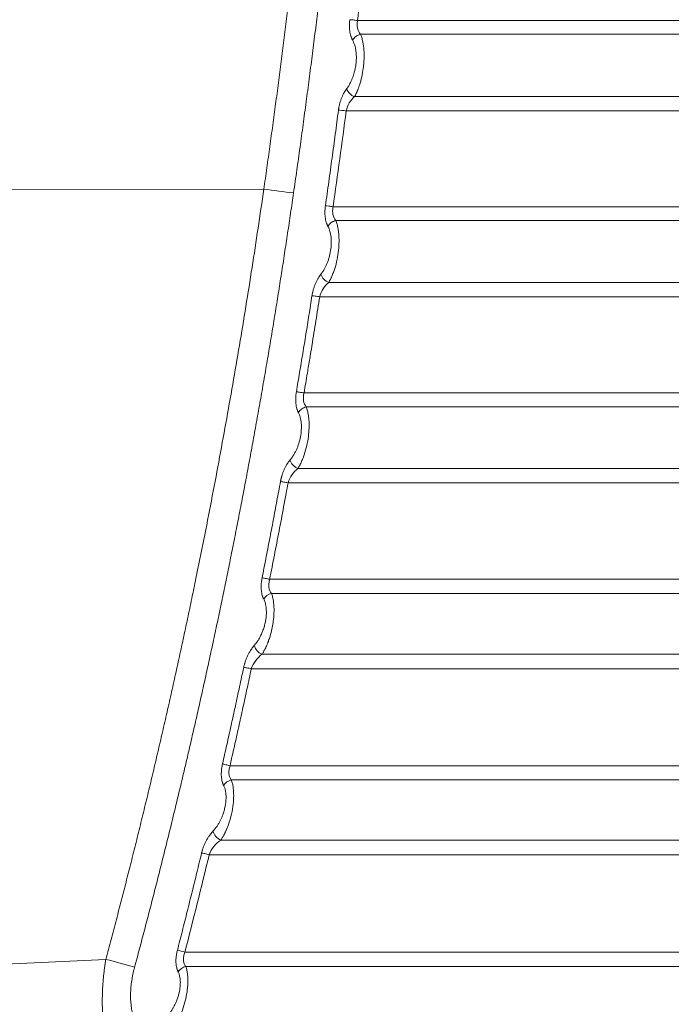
# Model space of a CAD drawing. Header units: millimetres. Extents: x 0 to 594, y 0 to 420.
# Tile 56 of 75: x 289 to 310, y 244 to 276. Entities that reach past the tile are written whole.
import ezdxf

# ---------------------------------------------------------------- set-up
doc = ezdxf.new("R2010")
doc.units = ezdxf.units.MM
doc.styles.add('SLDTEXTSTYLE1', font='TXT', dxfattribs={"width": 0.605})
doc.dimstyles.new('SLDDIMSTYLE1', dxfattribs={"dimtxt": 2.568319, "dimasz": 3.3, "dimexe": 0, "dimexo": 0.0625, "dimgap": 0.64208, "dimtad": 1, "dimdec": 0, "dimlfac": 5, "dimrnd": 1e-09, "dimzin": 12, "dimdsep": 46, "dimtxsty": 'SLDTEXTSTYLE1', "dimsah": 1, "dimcen": 0.09, "dimadec": 0, "dimazin": 3, "dimtfac": 1, "dimtdec": 1, "dimtofl": 0, "dimtmove": 0, "dimatfit": 3, "dimfxl": 0, "dimfrac": 2, "dimtolj": 1, "dimtzin": 12, "dimarcsym": 0})

# ---------------------------------------------------------------- blocks, each defined once
blk = doc.blocks.new('_D_6')
at = {"color": 7, "linetype": 'Continuous', "lineweight": 0}
for p, q in [((330.793, 371.409), (330.793, 208.509)), ((246.705, 326.965), (246.705, 208.509)), ((284.585, 214.042), (283.997, 214.042)), ((283.997, 214.042), (283.997, 210.097)), ((292.914, 214.042), (293.502, 214.042)), ((293.502, 214.042), (293.502, 210.097)), ((283.997, 210.097), (284.585, 210.097)), ((293.502, 210.097), (292.914, 210.097)), ((246.705, 209.509), (330.793, 209.509))]:
    blk.add_line(p, q, dxfattribs=at)
for points in [[(246.705, 209.509), (250.005, 209.009), (250.005, 210.009)], [(330.793, 209.509), (327.493, 210.009), (327.493, 209.009)]]:
    blk.add_solid(points, dxfattribs=at)
at = {"color": 7, "linetype": 'Continuous', "lineweight": 0, "char_height": 2.6458, "attachment_point": 1, "style": 'SLDTEXTSTYLE1'}
for s, insert in [('420', (285.81, 218.04)), ('16,6', (285.32, 213.508))]:
    blk.add_mtext(s, dxfattribs=dict(at, insert=insert))

msp = doc.modelspace()

# ---------------------------------------------------------------- linework, layer by layer
at = {"color": 7, "linetype": 'Continuous', "lineweight": 15}
for p, q in [((299.648, 275.791), (326.472, 275.79)), ((299.746, 275.345), (326.465, 275.345)), ((326.466, 273.335), (299.552, 273.334)), ((326.472, 272.874), (299.282, 272.874)), ((273.993, 270.309), (296.625, 270.352)), ((326.472, 269.785), (298.861, 269.785)), ((326.465, 269.339), (298.948, 269.339)), ((326.466, 267.342), (298.719, 267.34)), ((326.472, 266.878), (298.427, 266.877)), ((297.922, 263.777), (326.472, 263.776)), ((297.994, 263.326), (326.465, 263.326)), ((326.466, 261.343), (297.726, 261.343)), ((326.472, 260.878), (297.409, 260.878)), ((296.814, 257.766), (326.472, 257.766)), ((296.871, 257.311), (326.465, 257.31)), ((326.466, 255.348), (296.566, 255.348)), ((326.472, 254.88), (296.222, 254.88)), ((295.535, 251.755), (326.472, 251.755)), ((295.578, 251.294), (326.465, 251.294)), ((326.465, 249.355), (295.236, 249.355)), ((326.472, 248.883), (294.862, 248.883)), ((291.528, 245.508), (273.993, 244.694)), ((291.528, 245.508), (273.993, 244.694)), ((294.079, 245.743), (326.472, 245.743)), ((294.108, 245.275), (326.465, 245.275))]:
    msp.add_line(p, q, dxfattribs=at)
for centre, radius, start, end in [((299.686, 273.719), 0.408, 198.2624, 250.7514), ((300.127, 294.224), 24.127, 261.6554, 263.9528), ((298.858, 267.725), 0.409, 196.9965, 250.1143), ((296.947, 256.943), 0.375, 101.6744, 150.2374), ((296.714, 255.729), 0.409, 193.8685, 248.8318), ((295.652, 250.926), 0.375, 101.4297, 149.3778), ((295.388, 249.734), 0.409, 192.2382, 248.181), ((226.819, 4.061), 249.968, 74.77638, 74.99687), ((284.641, 209.133), 37.807, 75.544, 75.9217), ((294.181, 244.908), 0.374, 101.2632, 148.5814)]:
    msp.add_arc(centre, radius, start, end, dxfattribs=at)
for points, knots in [([(296.625, 270.352), (296.658, 270.581), (296.723, 271.038), (296.819, 271.724), (296.913, 272.41), (297.006, 273.097), (297.097, 273.783), (297.186, 274.47), (297.273, 275.158), (297.359, 275.845), (297.442, 276.533), (297.525, 277.22), (297.605, 277.908), (297.684, 278.597), (297.761, 279.285), (297.836, 279.974), (297.91, 280.663), (297.981, 281.352), (298.052, 282.042), (298.12, 282.731), (298.187, 283.421), (298.252, 284.111), (298.315, 284.802), (298.376, 285.492), (298.436, 286.183), (298.494, 286.874), (298.55, 287.565), (298.605, 288.256), (298.658, 288.948), (298.709, 289.64), (298.758, 290.332), (298.806, 291.025), (298.852, 291.717), (298.896, 292.41), (298.939, 293.103), (298.98, 293.796), (299.12, 296.284), (299.31, 300.568), (299.447, 306.648), (299.451, 312.724), (299.346, 317.693), (299.203, 321.554), (299.032, 325.18), (298.752, 329.686), (298.314, 335.032), (297.779, 340.339), (297.159, 345.513), (296.456, 350.582), (295.861, 354.345), (295.428, 356.889), (295.193, 358.229), (294.95, 359.57), (294.7, 360.913), (294.443, 362.258), (294.178, 363.604), (293.996, 364.502), (293.905, 364.951)], [0, 0, 0, 0, 0.0072862, 0.0145721, 0.0218578, 0.0291433, 0.0364287, 0.0437141, 0.0509995, 0.0582848, 0.0655703, 0.0728559, 0.0801416, 0.0874276, 0.0947138, 0.1020003, 0.1092872, 0.1165745, 0.1238622, 0.1311505, 0.1384392, 0.1457286, 0.1530185, 0.1603092, 0.1676005, 0.1748927, 0.1821856, 0.1894795, 0.1967742, 0.2040699, 0.2113665, 0.2186643, 0.2259631, 0.233263, 0.2405642, 0.2478665, 0.2551702, 0.3191862, 0.383115, 0.4469873, 0.5108338, 0.5398617, 0.5688538, 0.6253218, 0.6822567, 0.738031, 0.7935381, 0.8466101, 0.8994481, 0.9137154, 0.9280145, 0.9423457, 0.9567095, 0.9711063, 0.9855363, 1, 1, 1, 1]), ([(296.625, 270.352), (296.658, 270.581), (296.723, 271.038), (296.819, 271.724), (296.913, 272.41), (297.006, 273.097), (297.097, 273.783), (297.186, 274.47), (297.273, 275.158), (297.359, 275.845), (297.442, 276.533), (297.525, 277.22), (297.605, 277.908), (297.684, 278.597), (297.761, 279.285), (297.836, 279.974), (297.91, 280.663), (297.981, 281.352), (298.052, 282.042), (298.12, 282.731), (298.187, 283.421), (298.252, 284.111), (298.315, 284.802), (298.376, 285.492), (298.436, 286.183), (298.494, 286.874), (298.55, 287.565), (298.605, 288.256), (298.658, 288.948), (298.709, 289.64), (298.758, 290.332), (298.806, 291.025), (298.852, 291.717), (298.896, 292.41), (298.939, 293.103), (298.98, 293.796), (299.12, 296.284), (299.31, 300.568), (299.447, 306.648), (299.451, 312.724), (299.346, 317.693), (299.203, 321.554), (299.032, 325.18), (298.752, 329.686), (298.314, 335.032), (297.779, 340.339), (297.159, 345.513), (296.456, 350.582), (295.861, 354.345), (295.428, 356.889), (295.193, 358.229), (294.95, 359.57), (294.7, 360.913), (294.443, 362.258), (294.178, 363.604), (293.996, 364.502), (293.905, 364.951)], [0, 0, 0, 0, 0.0072862, 0.0145721, 0.0218578, 0.0291433, 0.0364287, 0.0437141, 0.0509995, 0.0582848, 0.0655703, 0.0728559, 0.0801416, 0.0874276, 0.0947138, 0.1020003, 0.1092872, 0.1165745, 0.1238622, 0.1311505, 0.1384392, 0.1457286, 0.1530185, 0.1603092, 0.1676005, 0.1748927, 0.1821856, 0.1894795, 0.1967742, 0.2040699, 0.2113665, 0.2186643, 0.2259631, 0.233263, 0.2405642, 0.2478665, 0.2551702, 0.3191862, 0.383115, 0.4469873, 0.5108338, 0.5398617, 0.5688538, 0.6253218, 0.6822567, 0.738031, 0.7935381, 0.8466101, 0.8994481, 0.9137154, 0.9280145, 0.9423457, 0.9567095, 0.9711063, 0.9855363, 1, 1, 1, 1]), ([(297.585, 270.231), (297.62, 270.476), (297.69, 270.965), (297.793, 271.699), (297.893, 272.434), (297.992, 273.168), (298.089, 273.902), (298.183, 274.636), (298.276, 275.371), (298.367, 276.105), (298.456, 276.839), (298.542, 277.573), (298.627, 278.307), (298.71, 279.041), (298.79, 279.775), (298.869, 280.509), (298.946, 281.243), (299.021, 281.977), (299.094, 282.71), (299.164, 283.444), (299.233, 284.177), (299.3, 284.911), (299.365, 285.644), (299.428, 286.377), (299.489, 287.11), (299.548, 287.843), (299.605, 288.576), (299.66, 289.308), (299.713, 290.041), (299.764, 290.773), (299.814, 291.505), (299.861, 292.237), (299.906, 292.969), (299.95, 293.7), (299.991, 294.432), (300.031, 295.163), (300.068, 295.894), (300.104, 296.625), (300.138, 297.356), (300.169, 298.086), (300.199, 298.816), (300.227, 299.546), (300.253, 300.276), (300.277, 301.006), (300.3, 301.735), (300.32, 302.464), (300.338, 303.193), (300.355, 303.922), (300.369, 304.65), (300.382, 305.378), (300.392, 306.106), (300.401, 306.834), (300.408, 307.561), (300.413, 308.288), (300.416, 309.015), (300.417, 309.742), (300.417, 310.468), (300.414, 311.194), (300.41, 311.919), (300.403, 312.645), (300.395, 313.37), (300.385, 314.094), (300.373, 314.819), (300.359, 315.543), (300.343, 316.267), (300.326, 316.99), (300.306, 317.713), (300.285, 318.436), (300.262, 319.158), (300.237, 319.88), (300.21, 320.602), (300.181, 321.323), (300.15, 322.044), (300.118, 322.764), (300.083, 323.485), (300.047, 324.204), (300.009, 324.924), (299.969, 325.643), (299.927, 326.361), (299.884, 327.08), (299.838, 327.797), (299.791, 328.515), (299.742, 329.232), (299.691, 329.948), (299.638, 330.664), (299.584, 331.38), (299.527, 332.095), (299.469, 332.81), (299.409, 333.524), (299.347, 334.238), (299.283, 334.952), (299.218, 335.665), (299.15, 336.377), (299.081, 337.089), (299.01, 337.801), (298.937, 338.512), (298.863, 339.223), (298.786, 339.933), (298.708, 340.642), (298.628, 341.352), (298.546, 342.06), (298.462, 342.768), (298.377, 343.476), (298.29, 344.183), (298.201, 344.89), (298.11, 345.596), (298.017, 346.301), (297.923, 347.006), (297.827, 347.711), (297.729, 348.415), (297.629, 349.118), (297.527, 349.821), (297.424, 350.523), (297.319, 351.225), (297.212, 351.926), (297.103, 352.627), (296.993, 353.327), (296.881, 354.026), (296.767, 354.725), (296.651, 355.423), (296.533, 356.121), (296.414, 356.818), (296.293, 357.515), (296.17, 358.21), (296.046, 358.906), (295.92, 359.6), (295.791, 360.294), (295.662, 360.988), (295.53, 361.68), (295.397, 362.372), (295.262, 363.064), (295.125, 363.755), (294.987, 364.445), (294.893, 364.904), (294.846, 365.134)], [0, 0, 0, 0, 0.007776, 0.015549, 0.023319, 0.031086, 0.03885, 0.046611, 0.054369, 0.062125, 0.069877, 0.077626, 0.085373, 0.093116, 0.100856, 0.108593, 0.116328, 0.124059, 0.131787, 0.139512, 0.147234, 0.154953, 0.162669, 0.170382, 0.178092, 0.185798, 0.193502, 0.201202, 0.2089, 0.216594, 0.224285, 0.231973, 0.239658, 0.24734, 0.255018, 0.262694, 0.270366, 0.278036, 0.285702, 0.293365, 0.301025, 0.308682, 0.316336, 0.323987, 0.331635, 0.33928, 0.346921, 0.35456, 0.362195, 0.369828, 0.377457, 0.385083, 0.392706, 0.400326, 0.407943, 0.415557, 0.423168, 0.430776, 0.438381, 0.445983, 0.453582, 0.461177, 0.46877, 0.476359, 0.483946, 0.491529, 0.49911, 0.506687, 0.514261, 0.521832, 0.5294, 0.536965, 0.544527, 0.552086, 0.559642, 0.567195, 0.574744, 0.582291, 0.589834, 0.597375, 0.604912, 0.612446, 0.619977, 0.627506, 0.635031, 0.642553, 0.650071, 0.657587, 0.6651, 0.67261, 0.680116, 0.68762, 0.69512, 0.702618, 0.710112, 0.717603, 0.725092, 0.732577, 0.740059, 0.747538, 0.755014, 0.762487, 0.769957, 0.777424, 0.784887, 0.792348, 0.799806, 0.80726, 0.814712, 0.82216, 0.829606, 0.837048, 0.844488, 0.851924, 0.859357, 0.866788, 0.874215, 0.881639, 0.88906, 0.896478, 0.903892, 0.911304, 0.918713, 0.926118, 0.93352, 0.940919, 0.948316, 0.955708, 0.963098, 0.970485, 0.977868, 0.985249, 0.992626, 1, 1, 1, 1]), ([(299.493, 275.149), (299.488, 275.157), (299.479, 275.174), (299.467, 275.201), (299.455, 275.229), (299.444, 275.258), (299.429, 275.304), (299.412, 275.369), (299.397, 275.456), (299.389, 275.547), (299.386, 275.628), (299.388, 275.698), (299.392, 275.757), (299.396, 275.796), (299.398, 275.816)], [0, 0, 0, 0, 0.053638, 0.106722, 0.159363, 0.211678, 0.263784, 0.395614, 0.525132, 0.64877, 0.772419, 0.848072, 0.923781, 1, 1, 1, 1]), ([(299.648, 275.791), (299.6, 275.796), (299.549, 275.802), (299.459, 275.811), (299.422, 275.814), (299.398, 275.816)], [0, 0, 0, 0, 0.5, 0.5, 1, 1, 1, 1]), ([(299.746, 275.345), (299.703, 275.396), (299.669, 275.462), (299.642, 275.578), (299.637, 275.619), (299.636, 275.704), (299.64, 275.747), (299.648, 275.791)], [0, 0, 0, 0, 0.5, 0.5, 0.75, 0.75, 1, 1, 1, 1]), ([(299.746, 275.345), (299.718, 275.339), (299.69, 275.328), (299.653, 275.31), (299.641, 275.304), (299.618, 275.29), (299.608, 275.283), (299.576, 275.259), (299.556, 275.24), (299.52, 275.197), (299.504, 275.173), (299.493, 275.149)], [0, 0, 0, 0, 0.25, 0.25, 0.375, 0.375, 0.5, 0.5, 0.75, 0.75, 1, 1, 1, 1]), ([(299.552, 273.334), (299.558, 273.346), (299.571, 273.368), (299.589, 273.402), (299.606, 273.437), (299.622, 273.472), (299.638, 273.506), (299.652, 273.54), (299.666, 273.573), (299.678, 273.606), (299.69, 273.638), (299.701, 273.669), (299.737, 273.775), (299.788, 273.963), (299.833, 274.215), (299.855, 274.434), (299.862, 274.605), (299.86, 274.753), (299.852, 274.885), (299.836, 275.014), (299.816, 275.123), (299.793, 275.21), (299.772, 275.281), (299.755, 275.323), (299.746, 275.345)], [0, 0, 0, 0, 0.022861, 0.044971, 0.066333, 0.086955, 0.106839, 0.125975, 0.144352, 0.161961, 0.178798, 0.19486, 0.21015, 0.340271, 0.458821, 0.541033, 0.621512, 0.680607, 0.739759, 0.80418, 0.870811, 0.911813, 0.954899, 1, 1, 1, 1]), ([(299.299, 273.592), (299.306, 273.602), (299.321, 273.622), (299.343, 273.654), (299.364, 273.687), (299.392, 273.734), (299.424, 273.794), (299.462, 273.876), (299.497, 273.965), (299.543, 274.102), (299.579, 274.253), (299.605, 274.438), (299.613, 274.588), (299.607, 274.743), (299.591, 274.856), (299.571, 274.948), (299.553, 275.01), (299.533, 275.063), (299.514, 275.108), (299.5, 275.135), (299.493, 275.149)], [0, 0, 0, 0, 0.027287, 0.054315, 0.081128, 0.107772, 0.161071, 0.213934, 0.272963, 0.331168, 0.463271, 0.525893, 0.635981, 0.70892, 0.793756, 0.842074, 0.890727, 0.92678, 0.963151, 1, 1, 1, 1]), ([(299.033, 272.902), (299.035, 272.913), (299.038, 272.937), (299.044, 272.973), (299.05, 273.008), (299.058, 273.043), (299.066, 273.078), (299.076, 273.118), (299.089, 273.164), (299.105, 273.214), (299.122, 273.263), (299.146, 273.323), (299.177, 273.393), (299.217, 273.468), (299.257, 273.534), (299.285, 273.573), (299.299, 273.592)], [0, 0, 0, 0, 0.044002, 0.087851, 0.131635, 0.175445, 0.21937, 0.2635, 0.329427, 0.396843, 0.463007, 0.52886, 0.650502, 0.775784, 0.887261, 1, 1, 1, 1]), ([(299.282, 272.874), (299.3, 272.966), (299.336, 273.056), (299.431, 273.213), (299.489, 273.28), (299.552, 273.334)], [0, 0, 0, 0, 0.5, 0.5, 1, 1, 1, 1]), ([(298.613, 269.815), (298.649, 270.072), (298.721, 270.585), (298.827, 271.355), (298.931, 272.128), (298.999, 272.643), (299.033, 272.902)], [0, 0, 0, 0, 0.249209, 0.4989452, 0.7492088, 1, 1, 1, 1]), ([(299.282, 272.874), (299.233, 272.88), (299.182, 272.886), (299.093, 272.896), (299.057, 272.9), (299.033, 272.902)], [0, 0, 0, 0, 0.5, 0.5, 1, 1, 1, 1]), ([(291.528, 245.508), (291.586, 245.722), (291.7, 246.148), (291.869, 246.789), (292.036, 247.431), (292.2, 248.074), (292.363, 248.717), (292.524, 249.361), (292.683, 250.006), (292.84, 250.651), (292.995, 251.298), (293.149, 251.945), (293.3, 252.592), (293.449, 253.241), (293.596, 253.89), (293.741, 254.54), (293.884, 255.191), (294.025, 255.843), (294.165, 256.495), (294.302, 257.148), (294.478, 257.999), (294.69, 259.049), (294.935, 260.297), (295.172, 261.548), (295.402, 262.8), (295.624, 264.055), (295.84, 265.31), (296.047, 266.568), (296.248, 267.828), (296.441, 269.089), (296.564, 269.931), (296.625, 270.352)], [0, 0, 0, 0, 0.02611, 0.052228, 0.078356, 0.104493, 0.13064, 0.156796, 0.182963, 0.20914, 0.235327, 0.261526, 0.287736, 0.313957, 0.34019, 0.366434, 0.392691, 0.418961, 0.445243, 0.471538, 0.497847, 0.547977, 0.598121, 0.648281, 0.698459, 0.748657, 0.798876, 0.849118, 0.899385, 0.949678, 1, 1, 1, 1]), ([(291.528, 245.508), (291.586, 245.722), (291.7, 246.148), (291.869, 246.789), (292.036, 247.431), (292.2, 248.074), (292.363, 248.717), (292.524, 249.361), (292.683, 250.006), (292.84, 250.651), (292.995, 251.298), (293.149, 251.945), (293.3, 252.592), (293.449, 253.241), (293.596, 253.89), (293.741, 254.54), (293.884, 255.191), (294.025, 255.843), (294.165, 256.495), (294.302, 257.148), (294.478, 257.999), (294.69, 259.049), (294.935, 260.297), (295.172, 261.548), (295.402, 262.8), (295.624, 264.055), (295.84, 265.31), (296.047, 266.568), (296.248, 267.828), (296.441, 269.089), (296.564, 269.931), (296.625, 270.352)], [0, 0, 0, 0, 0.02611, 0.052228, 0.078356, 0.104493, 0.13064, 0.156796, 0.182963, 0.20914, 0.235327, 0.261526, 0.287736, 0.313957, 0.34019, 0.366434, 0.392691, 0.418961, 0.445243, 0.471538, 0.497847, 0.547977, 0.598121, 0.648281, 0.698459, 0.748657, 0.798876, 0.849118, 0.899385, 0.949678, 1, 1, 1, 1]), ([(292.457, 245.257), (292.51, 245.455), (292.616, 245.852), (292.774, 246.448), (292.93, 247.045), (293.084, 247.645), (293.237, 248.245), (293.389, 248.848), (293.539, 249.451), (293.687, 250.057), (293.834, 250.664), (293.98, 251.272), (294.124, 251.882), (294.266, 252.494), (294.407, 253.107), (294.546, 253.722), (294.684, 254.338), (294.82, 254.956), (294.955, 255.575), (295.087, 256.196), (295.219, 256.818), (295.348, 257.442), (295.476, 258.067), (295.603, 258.694), (295.728, 259.323), (295.851, 259.953), (295.972, 260.584), (296.092, 261.217), (296.21, 261.851), (296.326, 262.487), (296.441, 263.124), (296.553, 263.763), (296.665, 264.404), (296.774, 265.045), (296.882, 265.689), (296.988, 266.333), (297.092, 266.979), (297.194, 267.627), (297.295, 268.276), (297.393, 268.926), (297.49, 269.578), (297.553, 270.013), (297.585, 270.231)], [0, 0, 0, 0, 0.024114, 0.048274, 0.072479, 0.09673, 0.121026, 0.145368, 0.169755, 0.194188, 0.218667, 0.24319, 0.267759, 0.292374, 0.317033, 0.341738, 0.366488, 0.391284, 0.416125, 0.441011, 0.465943, 0.49092, 0.515942, 0.54101, 0.566123, 0.591282, 0.616486, 0.641736, 0.667031, 0.692372, 0.717758, 0.74319, 0.768667, 0.79419, 0.819758, 0.845371, 0.87103, 0.896733, 0.922482, 0.948276, 0.974116, 1, 1, 1, 1]), ([(298.695, 269.147), (298.691, 269.155), (298.682, 269.171), (298.671, 269.197), (298.66, 269.224), (298.649, 269.251), (298.635, 269.296), (298.619, 269.36), (298.605, 269.446), (298.598, 269.537), (298.597, 269.62), (298.6, 269.692), (298.604, 269.754), (298.61, 269.795), (298.613, 269.815)], [0, 0, 0, 0, 0.05152, 0.102535, 0.153147, 0.203462, 0.253587, 0.3836, 0.511567, 0.637276, 0.763166, 0.841715, 0.920488, 1, 1, 1, 1]), ([(298.861, 269.785), (298.813, 269.792), (298.762, 269.799), (298.674, 269.809), (298.637, 269.813), (298.613, 269.815)], [0, 0, 0, 0, 0.5, 0.5, 1, 1, 1, 1]), ([(298.948, 269.339), (298.905, 269.39), (298.873, 269.456), (298.849, 269.572), (298.845, 269.613), (298.847, 269.698), (298.852, 269.742), (298.861, 269.785)], [0, 0, 0, 0, 0.5, 0.5, 0.75, 0.75, 1, 1, 1, 1]), ([(298.948, 269.339), (298.92, 269.333), (298.893, 269.323), (298.856, 269.306), (298.844, 269.299), (298.821, 269.286), (298.811, 269.279), (298.779, 269.255), (298.759, 269.237), (298.723, 269.195), (298.707, 269.172), (298.695, 269.147)], [0, 0, 0, 0, 0.25, 0.25, 0.375, 0.375, 0.5, 0.5, 0.75, 0.75, 1, 1, 1, 1]), ([(298.719, 267.34), (298.725, 267.352), (298.738, 267.374), (298.757, 267.407), (298.774, 267.44), (298.789, 267.471), (298.804, 267.501), (298.831, 267.561), (298.869, 267.654), (298.931, 267.836), (298.993, 268.076), (299.039, 268.376), (299.057, 268.662), (299.048, 268.882), (299.028, 269.042), (299.009, 269.139), (298.99, 269.217), (298.971, 269.28), (298.956, 269.319), (298.948, 269.339)], [0, 0, 0, 0, 0.023269, 0.045142, 0.065615, 0.084686, 0.10235, 0.118601, 0.188261, 0.253313, 0.392023, 0.51791, 0.640658, 0.762378, 0.821053, 0.88142, 0.918764, 0.95831, 1, 1, 1, 1]), ([(298.467, 267.605), (298.474, 267.615), (298.488, 267.633), (298.51, 267.663), (298.53, 267.693), (298.55, 267.725), (298.58, 267.774), (298.617, 267.844), (298.661, 267.939), (298.699, 268.04), (298.743, 268.181), (298.785, 268.367), (298.803, 268.556), (298.803, 268.702), (298.795, 268.806), (298.78, 268.904), (298.761, 268.985), (298.739, 269.049), (298.719, 269.101), (298.703, 269.132), (298.695, 269.147)], [0, 0, 0, 0, 0.0256054, 0.0509994, 0.0762187, 0.1013007, 0.1262838, 0.189581, 0.2520909, 0.3151867, 0.3774911, 0.5020856, 0.6262936, 0.6883582, 0.7506182, 0.8125558, 0.8751057, 0.91633, 0.9578757, 1, 1, 1, 1]), ([(298.179, 266.912), (298.182, 266.925), (298.186, 266.952), (298.194, 266.992), (298.202, 267.031), (298.212, 267.071), (298.228, 267.131), (298.254, 267.211), (298.291, 267.305), (298.332, 267.393), (298.375, 267.472), (298.42, 267.544), (298.451, 267.585), (298.467, 267.605)], [0, 0, 0, 0, 0.048579, 0.097147, 0.145829, 0.194746, 0.244022, 0.373773, 0.504173, 0.629987, 0.75885, 0.878462, 1, 1, 1, 1]), ([(298.427, 266.877), (298.449, 266.97), (298.489, 267.061), (298.592, 267.219), (298.653, 267.286), (298.719, 267.34)], [0, 0, 0, 0, 0.5, 0.5, 1, 1, 1, 1]), ([(297.675, 263.815), (297.71, 264.021), (297.779, 264.432), (297.882, 265.051), (297.983, 265.67), (298.082, 266.29), (298.147, 266.705), (298.179, 266.912)], [0, 0, 0, 0, 0.19949, 0.399234, 0.599233, 0.799488, 1, 1, 1, 1]), ([(297.922, 263.777), (297.958, 263.99), (298.021, 264.36), (298.099, 264.831), (298.149, 265.134), (298.215, 265.539), (298.285, 265.972), (298.367, 266.489), (298.407, 266.748), (298.427, 266.877)], [0, 0, 0, 0, 0.206323, 0.358398, 0.456224, 0.499802, 0.749849, 0.874925, 1, 1, 1, 1]), ([(298.427, 266.877), (298.379, 266.885), (298.328, 266.892), (298.239, 266.905), (298.203, 266.909), (298.179, 266.912)], [0, 0, 0, 0, 0.5, 0.5, 1, 1, 1, 1]), ([(297.742, 263.139), (297.738, 263.147), (297.73, 263.163), (297.719, 263.188), (297.708, 263.214), (297.699, 263.242), (297.685, 263.286), (297.67, 263.351), (297.658, 263.439), (297.652, 263.532), (297.653, 263.617), (297.658, 263.691), (297.665, 263.753), (297.671, 263.794), (297.675, 263.815)], [0, 0, 0, 0, 0.050196, 0.099907, 0.149231, 0.198273, 0.247135, 0.378094, 0.507064, 0.634669, 0.762655, 0.84144, 0.920379, 1, 1, 1, 1]), ([(297.922, 263.777), (297.874, 263.785), (297.824, 263.793), (297.735, 263.807), (297.699, 263.812), (297.675, 263.815)], [0, 0, 0, 0, 0.5, 0.5, 1, 1, 1, 1]), ([(297.994, 263.326), (297.952, 263.377), (297.921, 263.444), (297.901, 263.562), (297.899, 263.604), (297.904, 263.689), (297.911, 263.733), (297.922, 263.777)], [0, 0, 0, 0, 0.5, 0.5, 0.75, 0.75, 1, 1, 1, 1]), ([(297.726, 261.343), (297.733, 261.355), (297.747, 261.377), (297.766, 261.411), (297.784, 261.443), (297.8, 261.474), (297.815, 261.503), (297.843, 261.562), (297.882, 261.653), (297.948, 261.833), (298.015, 262.071), (298.067, 262.368), (298.09, 262.65), (298.085, 262.868), (298.069, 263.026), (298.053, 263.122), (298.034, 263.201), (298.016, 263.266), (298.001, 263.305), (297.994, 263.326)], [0, 0, 0, 0, 0.024236, 0.046747, 0.067528, 0.086575, 0.103883, 0.119445, 0.189798, 0.255127, 0.394526, 0.519692, 0.641452, 0.761043, 0.819311, 0.879123, 0.917254, 0.957566, 1, 1, 1, 1]), ([(297.994, 263.326), (297.966, 263.32), (297.939, 263.31), (297.891, 263.288), (297.87, 263.276), (297.827, 263.245), (297.807, 263.227), (297.77, 263.186), (297.754, 263.163), (297.742, 263.139)], [0, 0, 0, 0, 0.25, 0.25, 0.5, 0.5, 0.75, 0.75, 1, 1, 1, 1]), ([(297.475, 261.617), (297.482, 261.626), (297.497, 261.644), (297.519, 261.673), (297.541, 261.702), (297.561, 261.733), (297.592, 261.781), (297.631, 261.85), (297.677, 261.943), (297.718, 262.041), (297.766, 262.18), (297.812, 262.363), (297.836, 262.551), (297.839, 262.695), (297.834, 262.799), (297.822, 262.897), (297.804, 262.977), (297.785, 263.042), (297.765, 263.093), (297.75, 263.124), (297.742, 263.139)], [0, 0, 0, 0, 0.025622, 0.051037, 0.076281, 0.10139, 0.126402, 0.189765, 0.252331, 0.315505, 0.377839, 0.502489, 0.626675, 0.688735, 0.7509, 0.812782, 0.875243, 0.916431, 0.957926, 1, 1, 1, 1]), ([(297.163, 260.92), (297.165, 260.932), (297.169, 260.956), (297.177, 260.991), (297.186, 261.026), (297.195, 261.062), (297.211, 261.117), (297.235, 261.19), (297.271, 261.282), (297.313, 261.372), (297.356, 261.45), (297.397, 261.514), (297.435, 261.568), (297.462, 261.601), (297.475, 261.617)], [0, 0, 0, 0, 0.042654, 0.08533, 0.128115, 0.171092, 0.214344, 0.33159, 0.450765, 0.579735, 0.711624, 0.806595, 0.902551, 1, 1, 1, 1]), ([(297.726, 261.343), (297.694, 261.355), (297.663, 261.372), (297.608, 261.412), (297.583, 261.434), (297.543, 261.478), (297.524, 261.503), (297.493, 261.558), (297.481, 261.588), (297.475, 261.617)], [0, 0, 0, 0, 0.25, 0.25, 0.5, 0.5, 0.75, 0.75, 1, 1, 1, 1]), ([(297.409, 260.878), (297.435, 260.972), (297.48, 261.064), (297.591, 261.222), (297.657, 261.289), (297.726, 261.343)], [0, 0, 0, 0, 0.5, 0.5, 1, 1, 1, 1]), ([(296.569, 257.812), (296.61, 258.019), (296.691, 258.432), (296.811, 259.052), (296.93, 259.673), (297.047, 260.296), (297.124, 260.712), (297.163, 260.92)], [0, 0, 0, 0, 0.199363, 0.399044, 0.599043, 0.799362, 1, 1, 1, 1]), ([(296.814, 257.766), (296.827, 257.831), (296.853, 257.961), (296.904, 258.219), (296.992, 258.673), (297.117, 259.321), (297.243, 259.985), (297.34, 260.504), (297.388, 260.764), (297.409, 260.878)], [0, 0, 0, 0, 0.062451, 0.124906, 0.24984, 0.499796, 0.749855, 0.89028, 1, 1, 1, 1]), ([(297.409, 260.878), (297.361, 260.887), (297.31, 260.896), (297.222, 260.911), (297.186, 260.916), (297.163, 260.92)], [0, 0, 0, 0, 0.5, 0.5, 1, 1, 1, 1]), ([(296.621, 257.129), (296.617, 257.138), (296.608, 257.155), (296.596, 257.184), (296.586, 257.213), (296.572, 257.258), (296.557, 257.319), (296.544, 257.404), (296.54, 257.482), (296.54, 257.549), (296.542, 257.606), (296.547, 257.67), (296.556, 257.741), (296.564, 257.788), (296.569, 257.812)], [0, 0, 0, 0, 0.055163, 0.109792, 0.164029, 0.218017, 0.341598, 0.462317, 0.594679, 0.662496, 0.729553, 0.818364, 0.90824, 1, 1, 1, 1]), ([(296.814, 257.766), (296.767, 257.776), (296.717, 257.786), (296.629, 257.802), (296.593, 257.809), (296.569, 257.812)], [0, 0, 0, 0, 0.5, 0.5, 1, 1, 1, 1]), ([(296.871, 257.311), (296.83, 257.362), (296.801, 257.43), (296.785, 257.55), (296.784, 257.592), (296.793, 257.679), (296.801, 257.723), (296.814, 257.766)], [0, 0, 0, 0, 0.5, 0.5, 0.75, 0.75, 1, 1, 1, 1]), ([(296.566, 255.348), (296.574, 255.36), (296.588, 255.382), (296.61, 255.418), (296.631, 255.453), (296.65, 255.489), (296.669, 255.525), (296.686, 255.56), (296.702, 255.595), (296.718, 255.629), (296.732, 255.663), (296.746, 255.696), (296.758, 255.728), (296.77, 255.758), (296.793, 255.821), (296.825, 255.918), (296.87, 256.078), (296.91, 256.264), (296.944, 256.5), (296.96, 256.753), (296.95, 256.948), (296.933, 257.069), (296.922, 257.133), (296.908, 257.195), (296.892, 257.255), (296.878, 257.292), (296.871, 257.311)], [0, 0, 0, 0, 0.0248723, 0.0489233, 0.0721482, 0.0945447, 0.1161102, 0.1368417, 0.1567369, 0.1757943, 0.1940127, 0.2113892, 0.2279204, 0.243604, 0.2584384, 0.3234774, 0.3842242, 0.4806616, 0.5702756, 0.6933978, 0.8159213, 0.8502599, 0.8858573, 0.9227066, 0.9607661, 1, 1, 1, 1]), ([(296.317, 255.631), (296.324, 255.64), (296.339, 255.656), (296.361, 255.683), (296.382, 255.711), (296.403, 255.739), (296.437, 255.788), (296.481, 255.861), (296.537, 255.968), (296.588, 256.087), (296.634, 256.22), (296.669, 256.356), (296.693, 256.488), (296.705, 256.602), (296.708, 256.697), (296.706, 256.782), (296.699, 256.869), (296.685, 256.95), (296.667, 257.019), (296.646, 257.078), (296.63, 257.112), (296.621, 257.129)], [0, 0, 0, 0, 0.024827, 0.049435, 0.073857, 0.098125, 0.122273, 0.193668, 0.264022, 0.342512, 0.423036, 0.50193, 0.575753, 0.647201, 0.694399, 0.741651, 0.800181, 0.859107, 0.90562, 0.952444, 1, 1, 1, 1]), ([(295.977, 254.929), (295.98, 254.941), (295.985, 254.965), (295.994, 255.001), (296.004, 255.037), (296.014, 255.073), (296.032, 255.128), (296.059, 255.203), (296.099, 255.296), (296.144, 255.386), (296.19, 255.464), (296.234, 255.529), (296.275, 255.583), (296.303, 255.615), (296.317, 255.631)], [0, 0, 0, 0, 0.042307, 0.084745, 0.127401, 0.170358, 0.213701, 0.330742, 0.449912, 0.579029, 0.710938, 0.8063, 0.902486, 1, 1, 1, 1]), ([(296.222, 254.88), (296.252, 254.976), (296.303, 255.068), (296.423, 255.227), (296.493, 255.295), (296.566, 255.348)], [0, 0, 0, 0, 0.5, 0.5, 1, 1, 1, 1]), ([(295.291, 251.809), (295.338, 252.016), (295.432, 252.43), (295.571, 253.053), (295.708, 253.677), (295.843, 254.302), (295.932, 254.72), (295.977, 254.929)], [0, 0, 0, 0, 0.199254, 0.39888, 0.598879, 0.799252, 1, 1, 1, 1]), ([(295.535, 251.755), (295.582, 251.963), (295.676, 252.379), (295.815, 253.004), (295.953, 253.629), (296.088, 254.254), (296.177, 254.671), (296.222, 254.88)], [0, 0, 0, 0, 0.200002, 0.400002, 0.600003, 0.800002, 1, 1, 1, 1]), ([(296.222, 254.88), (296.174, 254.89), (296.124, 254.9), (296.037, 254.918), (296.001, 254.925), (295.977, 254.929)], [0, 0, 0, 0, 0.5, 0.5, 1, 1, 1, 1]), ([(295.33, 251.117), (295.326, 251.125), (295.319, 251.139), (295.309, 251.162), (295.3, 251.186), (295.291, 251.211), (295.279, 251.254), (295.266, 251.316), (295.255, 251.404), (295.252, 251.502), (295.257, 251.588), (295.264, 251.658), (295.272, 251.709), (295.28, 251.759), (295.288, 251.792), (295.291, 251.809)], [0, 0, 0, 0, 0.045558, 0.090695, 0.135492, 0.180034, 0.224408, 0.350904, 0.475608, 0.608883, 0.744875, 0.810305, 0.875148, 0.936627, 1, 1, 1, 1]), ([(295.535, 251.755), (295.488, 251.766), (295.438, 251.777), (295.351, 251.796), (295.315, 251.804), (295.291, 251.809)], [0, 0, 0, 0, 0.5, 0.5, 1, 1, 1, 1]), ([(295.578, 251.294), (295.557, 251.32), (295.54, 251.35), (295.513, 251.418), (295.504, 251.455), (295.496, 251.536), (295.497, 251.579), (295.509, 251.667), (295.52, 251.711), (295.535, 251.755)], [0, 0, 0, 0, 0.25, 0.25, 0.5, 0.5, 0.75, 0.75, 1, 1, 1, 1]), ([(295.236, 249.355), (295.244, 249.366), (295.259, 249.388), (295.281, 249.422), (295.302, 249.457), (295.322, 249.491), (295.341, 249.525), (295.358, 249.558), (295.375, 249.591), (295.39, 249.624), (295.405, 249.655), (295.418, 249.685), (295.43, 249.714), (295.442, 249.741), (295.491, 249.866), (295.565, 250.094), (295.63, 250.426), (295.657, 250.724), (295.651, 250.924), (295.637, 251.048), (295.627, 251.113), (295.614, 251.177), (295.597, 251.238), (295.584, 251.275), (295.578, 251.294)], [0, 0, 0, 0, 0.024889, 0.048849, 0.071878, 0.093976, 0.115137, 0.135357, 0.154634, 0.172964, 0.190345, 0.206774, 0.22225, 0.23677, 0.250333, 0.415855, 0.559432, 0.686681, 0.811633, 0.846883, 0.883367, 0.921071, 0.959961, 1, 1, 1, 1]), ([(294.989, 249.648), (294.997, 249.656), (295.012, 249.673), (295.036, 249.7), (295.059, 249.728), (295.081, 249.757), (295.115, 249.803), (295.157, 249.868), (295.206, 249.954), (295.249, 250.042), (295.284, 250.124), (295.32, 250.221), (295.354, 250.334), (295.382, 250.46), (295.398, 250.567), (295.406, 250.656), (295.408, 250.742), (295.405, 250.834), (295.394, 250.914), (295.381, 250.979), (295.367, 251.029), (295.35, 251.075), (295.336, 251.103), (295.33, 251.117)], [0, 0, 0, 0, 0.026004, 0.0518, 0.077424, 0.102915, 0.12831, 0.192675, 0.256175, 0.312664, 0.368414, 0.411961, 0.491329, 0.5664, 0.628567, 0.675032, 0.721482, 0.78317, 0.845116, 0.883459, 0.921883, 0.960646, 1, 1, 1, 1]), ([(294.619, 248.941), (294.622, 248.953), (294.628, 248.977), (294.638, 249.014), (294.649, 249.05), (294.661, 249.086), (294.681, 249.142), (294.711, 249.218), (294.754, 249.311), (294.804, 249.402), (294.854, 249.48), (294.901, 249.545), (294.944, 249.6), (294.974, 249.632), (294.989, 249.648)], [0, 0, 0, 0, 0.042138, 0.08443, 0.126965, 0.169827, 0.213101, 0.329875, 0.448934, 0.578067, 0.710021, 0.805723, 0.902215, 1, 1, 1, 1]), ([(294.862, 248.883), (294.897, 248.981), (294.953, 249.075), (295.084, 249.235), (295.159, 249.302), (295.236, 249.355)], [0, 0, 0, 0, 0.5, 0.5, 1, 1, 1, 1]), ([(293.838, 245.804), (293.891, 246.012), (293.997, 246.428), (294.155, 247.054), (294.311, 247.681), (294.466, 248.31), (294.568, 248.73), (294.619, 248.941)], [0, 0, 0, 0, 0.1991339, 0.3987001, 0.5986993, 0.7991323, 1, 1, 1, 1]), ([(294.862, 248.883), (294.815, 248.895), (294.765, 248.907), (294.678, 248.927), (294.643, 248.935), (294.619, 248.941)], [0, 0, 0, 0, 0.5, 0.5, 1, 1, 1, 1]), ([(292.016, 242.111), (292.006, 242.118), (291.987, 242.133), (291.959, 242.158), (291.931, 242.184), (291.905, 242.212), (291.879, 242.242), (291.854, 242.273), (291.829, 242.306), (291.806, 242.34), (291.783, 242.375), (291.761, 242.412), (291.739, 242.45), (291.719, 242.49), (291.652, 242.625), (291.556, 242.891), (291.46, 243.354), (291.411, 243.887), (291.412, 244.328), (291.428, 244.625), (291.438, 244.768), (291.45, 244.913), (291.466, 245.06), (291.484, 245.208), (291.505, 245.358), (291.52, 245.458), (291.528, 245.508)], [0, 0, 0, 0, 0.0193887, 0.0385923, 0.0576119, 0.0764483, 0.0951024, 0.1135752, 0.1318678, 0.1499811, 0.1679163, 0.1856744, 0.2032565, 0.2206638, 0.2378976, 0.3756959, 0.5078774, 0.6433044, 0.7779036, 0.8090377, 0.8403486, 0.8718491, 0.9035521, 0.9354702, 0.9676154, 1, 1, 1, 1]), ([(293.862, 245.103), (293.858, 245.111), (293.851, 245.126), (293.841, 245.15), (293.831, 245.175), (293.823, 245.202), (293.811, 245.246), (293.798, 245.312), (293.79, 245.405), (293.79, 245.505), (293.798, 245.596), (293.809, 245.674), (293.822, 245.739), (293.832, 245.782), (293.838, 245.804)], [0, 0, 0, 0, 0.046975, 0.093509, 0.139697, 0.185638, 0.231433, 0.362624, 0.492209, 0.624257, 0.757649, 0.837784, 0.91837, 1, 1, 1, 1]), ([(294.108, 245.275), (294.087, 245.301), (294.07, 245.332), (294.045, 245.401), (294.036, 245.439), (294.031, 245.521), (294.034, 245.565), (294.049, 245.653), (294.062, 245.699), (294.079, 245.743)], [0, 0, 0, 0, 0.25, 0.25, 0.5, 0.5, 0.75, 0.75, 1, 1, 1, 1]), ([(293.158, 242.927), (293.148, 242.929), (293.128, 242.932), (293.099, 242.938), (293.064, 242.947), (293.023, 242.959), (292.958, 242.984), (292.875, 243.025), (292.776, 243.093), (292.679, 243.184), (292.589, 243.298), (292.507, 243.436), (292.434, 243.606), (292.38, 243.793), (292.344, 244), (292.329, 244.174), (292.325, 244.325), (292.328, 244.474), (292.342, 244.659), (292.367, 244.841), (292.392, 244.98), (292.412, 245.076), (292.431, 245.158), (292.446, 245.217), (292.454, 245.247), (292.457, 245.257)], [0, 0, 0, 0, 0.016301, 0.03259, 0.048864, 0.075097, 0.10265, 0.161264, 0.223559, 0.288686, 0.355987, 0.424773, 0.494463, 0.573137, 0.634344, 0.703134, 0.73687, 0.770016, 0.834117, 0.894467, 0.922794, 0.949713, 0.975388, 0.990897, 1, 1, 1, 1]), ([(293.786, 243.441), (293.793, 243.453), (293.807, 243.475), (293.829, 243.51), (293.849, 243.546), (293.868, 243.582), (293.887, 243.618), (293.905, 243.654), (293.922, 243.69), (293.938, 243.726), (293.954, 243.762), (294.002, 243.879), (294.072, 244.082), (294.141, 244.384), (294.177, 244.673), (294.177, 244.882), (294.166, 245.011), (294.157, 245.082), (294.145, 245.15), (294.128, 245.216), (294.115, 245.255), (294.108, 245.275)], [0, 0, 0, 0, 0.024918, 0.049264, 0.073026, 0.096195, 0.118767, 0.140742, 0.162127, 0.182926, 0.203142, 0.222775, 0.377324, 0.511454, 0.651276, 0.785504, 0.825746, 0.86735, 0.910283, 0.954514, 1, 1, 1, 1]), ([(293.541, 243.724), (293.549, 243.733), (293.564, 243.751), (293.587, 243.779), (293.61, 243.808), (293.633, 243.84), (293.656, 243.873), (293.687, 243.923), (293.727, 243.992), (293.775, 244.085), (293.82, 244.191), (293.861, 244.307), (293.901, 244.452), (293.924, 244.592), (293.933, 244.718), (293.932, 244.808), (293.925, 244.893), (293.912, 244.963), (293.897, 245.019), (293.881, 245.063), (293.868, 245.09), (293.862, 245.103)], [0, 0, 0, 0, 0.027128, 0.054105, 0.08097, 0.107763, 0.136934, 0.166448, 0.228634, 0.295728, 0.368329, 0.443892, 0.519388, 0.639554, 0.699602, 0.759647, 0.819405, 0.879646, 0.919395, 0.959426, 1, 1, 1, 1])]:
    msp.add_open_spline(points, degree=3, knots=knots, dxfattribs=at)
for points in [[(299.648, 275.791), (299.745, 276.601), (299.839, 277.412), (299.929, 278.223)], [(298.861, 269.785), (299.007, 270.814), (299.147, 271.843), (299.282, 272.874)], [(294.079, 245.743), (294.348, 246.788), (294.609, 247.834), (294.862, 248.883)]]:
    msp.add_open_spline(points, degree=3, dxfattribs=at)

# ---------------------------------------------------------------- dimensions: what is measured, and where the dimension line sits
at = {"color": 7, "linetype": 'Continuous', "lineweight": 0}
dim = msp.add_linear_dim(base=(330.793, 209.509), p1=(246.705, 326.965), p2=(330.793, 371.409), dimstyle='SLDDIMSTYLE1', dxfattribs=at)
dim.commit()
dim.dimension.update_dxf_attribs({"geometry": '_D_6', "text_midpoint": (288.749, 209.509), "dimtype": 160})

doc.saveas('drawing.dxf')
